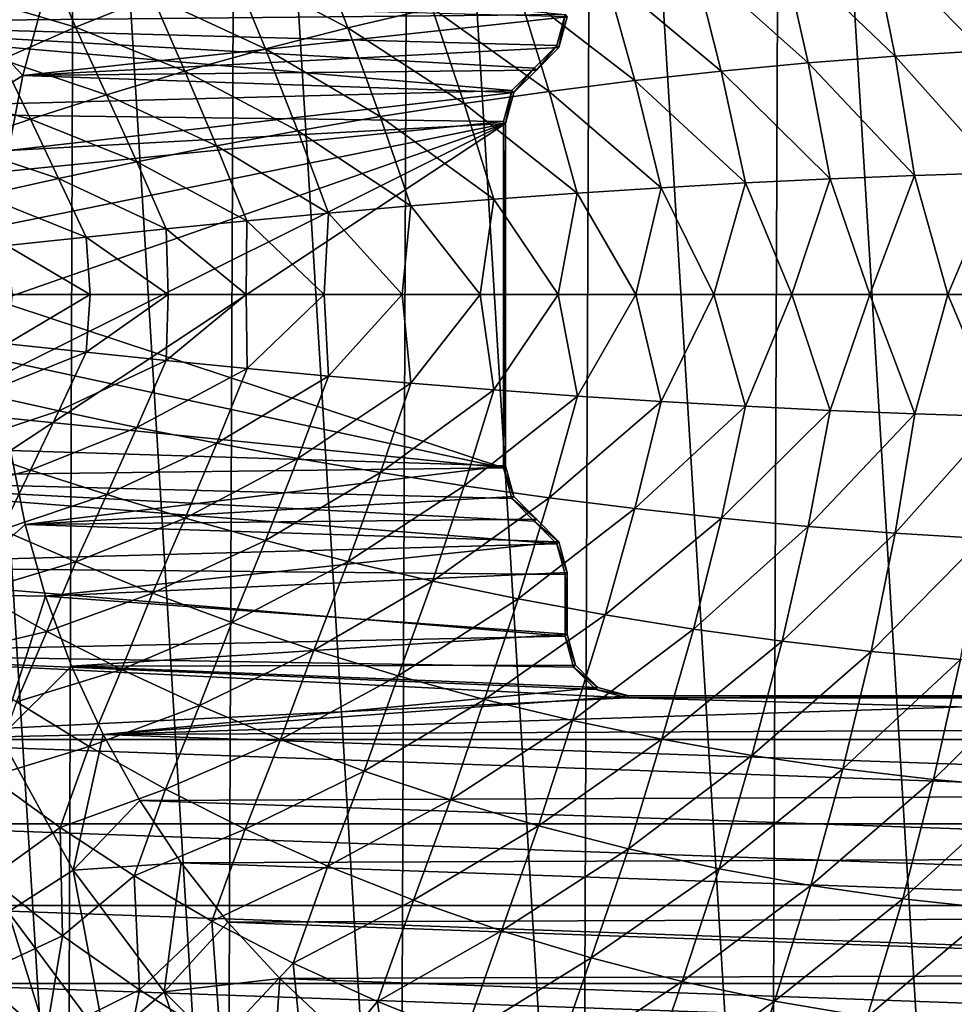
# Model space of a CAD drawing. Header units: metres. Extents: x -31 to 127, y -24 to 31.
# Tile 8 of 67: x -15 to 0, y -12 to 4. Entities that reach past the tile are written whole.
import ezdxf

# ---------------------------------------------------------------- set-up
doc = ezdxf.new("R2010")
doc.units = ezdxf.units.M
doc.layers.add('solid_13_381_041_XXX', color=7, linetype='CONTINUOUS')

msp = doc.modelspace()

# ---------------------------------------------------------------- linework, layer by layer
at = {"layer": 'solid_13_381_041_XXX'}
for points in [[(0.09442, 23.999676, -4), (-0.09442, -23.999676, -4), (-3.018573, 23.807222, -4)], [(-3.018573, 23.807222, -4), (-3.208144, -23.781975, -4), (-6.08244, 23.216314, -4)], [(-3.018573, 23.807222, -4), (-0.09442, -23.999676, -4), (-3.208144, -23.781975, -4)], [(-6.08244, 23.216314, -4), (-6.269812, -23.166426, -4), (-9.047849, 22.226156, -4)], [(-6.08244, 23.216314, -4), (-3.208144, -23.781975, -4), (-6.269812, -23.166426, -4)], [(-9.047849, 22.226156, -4), (-9.227935, -22.151199, -4), (-11.864817, 20.861929, -4)], [(-9.047849, 22.226156, -4), (-6.269812, -23.166426, -4), (-9.227935, -22.151199, -4)], [(-11.864817, 20.861929, -4), (-12.030229, -20.767004, -4), (-14.478712, 19.13872, -4)], [(-11.864817, 20.861929, -4), (-9.227935, -22.151199, -4), (-12.030229, -20.767004, -4)], [(-14.478712, 19.13872, -4), (-14.616405, -19.034418, -4), (-16.854155, 17.086037, -4)], [(-14.478712, 19.13872, -4), (-12.030229, -20.767004, -4), (-14.616405, -19.034418, -4)], [(-16.854155, 17.086037, -4), (-14.616405, -19.034418, -4), (-16.958986, -16.982018, -4)], [(-0.127541, 5.917731, 145.964996), (-1.5748, 5.787664, 145.926041), (0.228467, 3.954755, 146.003098)], [(-6.541116, 4.540963, 128.937637), (-20.186083, 4.410349, 128.937637), (-19.82625, 5.821512, 128.937637)], [(-10.619379, 5.766841, 145.616974), (-11.949659, 5.317338, 145.570099), (-10.066518, 4.328763, 145.656158)], [(-10.619379, 5.766841, 145.616974), (-10.066518, 4.328763, 145.656158), (-8.698568, 4.645382, 145.704514)], [(-1.5748, 5.787664, 145.926041), (-3.021024, 5.623351, 145.885086), (-1.184369, 3.868194, 145.963516)], [(-1.5748, 5.787664, 145.926041), (-1.184369, 3.868194, 145.963516), (0.228467, 3.954755, 146.003098)], [(-3.021024, 5.623351, 145.885086), (-4.461432, 5.425368, 145.84227), (-2.597259, 3.758296, 145.921967)], [(-3.021024, 5.623351, 145.885086), (-2.597259, 3.758296, 145.921967), (-1.184369, 3.868194, 145.963516)], [(-14.953388, 5.461808, 145.441879), (-16.111557, 4.818273, 145.398453), (-14.484177, 4.335713, 145.47525)], [(-14.953388, 5.461808, 145.441879), (-14.484177, 4.335713, 145.47525), (-13.238817, 4.838872, 145.522797)], [(-11.949659, 5.317338, 145.570099), (-13.238817, 4.838872, 145.522797), (-11.40475, 3.986978, 145.606903)], [(-11.949659, 5.317338, 145.570099), (-11.40475, 3.986978, 145.606903), (-10.066518, 4.328763, 145.656158)], [(-4.461432, 5.425368, 145.84227), (-5.891105, 5.195301, 145.79776), (-4.006763, 3.625446, 145.878525)], [(-4.461432, 5.425368, 145.84227), (-4.006763, 3.625446, 145.878525), (-2.597259, 3.758296, 145.921967)], [(-5.891105, 5.195301, 145.79776), (-7.305124, 4.934767, 145.75177), (-5.409332, 3.470737, 145.833359)], [(-5.891105, 5.195301, 145.79776), (-5.409332, 3.470737, 145.833359), (-4.006763, 3.625446, 145.878525)], [(-15.34193, 3.552414, 127.032135), (-16.566118, 4.864365, 125.017479), (-17.089767, 2.45726, 125.017479)], [(-15.34193, 3.552414, 127.032135), (-15.022892, 4.729583, 127.032135), (-16.566118, 4.864365, 125.017479)], [(-16.111557, 4.818273, 145.398453), (-15.683062, 3.812133, 145.427719), (-14.484177, 4.335713, 145.47525)], [(-13.238817, 4.838872, 145.522797), (-14.484177, 4.335713, 145.47525), (-12.710846, 3.623258, 145.556961)], [(-13.238817, 4.838872, 145.522797), (-12.710846, 3.623258, 145.556961), (-11.40475, 3.986978, 145.606903)], [(-7.305124, 4.934767, 145.75177), (-8.698568, 4.645382, 145.704514), (-6.801414, 3.295286, 145.786606)], [(-7.305124, 4.934767, 145.75177), (-6.801414, 3.295286, 145.786606), (-5.409332, 3.470737, 145.833359)], [(-6.507855, 4.507716, 127.032135), (-15.022892, 4.729583, 127.032135), (-15.34193, 3.552414, 127.032135)], [(-8.698568, 4.645382, 145.704514), (-10.066518, 4.328763, 145.656158), (-8.17946, 3.100206, 145.738419)], [(-8.698568, 4.645382, 145.704514), (-8.17946, 3.100206, 145.738419), (-6.801414, 3.295286, 145.786606)], [(-6.675396, 4.041121, 128.937637), (-20.186083, 4.410349, 128.937637), (-6.541116, 4.540963, 128.937637)], [(-6.642136, 4.007859, 127.032135), (-6.507855, 4.507716, 127.032135), (-15.34193, 3.552414, 127.032135)], [(-6.675396, 4.041121, 128.937637), (-6.541116, 4.540963, 128.937637), (-6.642136, 4.007859, 127.032135)], [(-6.541116, 4.540963, 128.937637), (-6.507855, 4.507716, 127.032135), (-6.642136, 4.007859, 127.032135)], [(-7.406834, 3.308885, 128.937637), (-20.445528, 2.969709, 128.937637), (-20.186083, 4.410349, 128.937637)], [(-7.406834, 3.308885, 128.937637), (-20.186083, 4.410349, 128.937637), (-7.041116, 3.675002, 128.937637)], [(-6.675396, 4.041121, 128.937637), (-7.041116, 3.675002, 128.937637), (-20.186083, 4.410349, 128.937637)], [(-14.484177, 4.335713, 145.47525), (-15.683062, 3.812133, 145.427719), (-13.982673, 3.241022, 145.506516)], [(-14.484177, 4.335713, 145.47525), (-13.982673, 3.241022, 145.506516), (-12.710846, 3.623258, 145.556961)], [(-10.066518, 4.328763, 145.656158), (-11.40475, 3.986978, 145.606903), (-9.539918, 2.886613, 145.688934)], [(-10.066518, 4.328763, 145.656158), (-9.539918, 2.886613, 145.688934), (-8.17946, 3.100206, 145.738419)], [(-7.007855, 3.641741, 127.032135), (-6.642136, 4.007859, 127.032135), (-15.34193, 3.552414, 127.032135)], [(-6.675396, 4.041121, 128.937637), (-7.007855, 3.641741, 127.032135), (-7.041116, 3.675002, 128.937637)], [(-6.675396, 4.041121, 128.937637), (-6.642136, 4.007859, 127.032135), (-7.007855, 3.641741, 127.032135)], [(-11.40475, 3.986978, 145.606903), (-12.710846, 3.623258, 145.556961), (-10.879794, 2.655977, 145.638306)], [(-11.40475, 3.986978, 145.606903), (-10.879794, 2.655977, 145.638306), (-9.539918, 2.886613, 145.688934)], [(-1.184369, 3.868194, 145.963516), (-2.597259, 3.758296, 145.921967), (-0.868994, 1.932448, 145.988327)], [(0.228467, 3.954755, 146.003098), (-1.184369, 3.868194, 145.963516), (0.503237, 1.975512, 146.027603)], [(-1.184369, 3.868194, 145.963516), (-0.868994, 1.932448, 145.988327), (0.503237, 1.975512, 146.027603)], [(-15.683062, 3.812133, 145.427719), (-16.832796, 3.2724, 145.380417), (-15.218099, 2.843688, 145.45575)], [(-15.683062, 3.812133, 145.427719), (-15.218099, 2.843688, 145.45575), (-13.982673, 3.241022, 145.506516)], [(-7.406834, 3.308885, 128.937637), (-7.041116, 3.675002, 128.937637), (-7.373579, 3.27558, 127.032135)], [(-7.041116, 3.675002, 128.937637), (-7.007855, 3.641741, 127.032135), (-7.373579, 3.27558, 127.032135)], [(-2.597259, 3.758296, 145.921967), (-4.006763, 3.625446, 145.878525), (-2.241606, 1.877499, 145.947144)], [(-2.597259, 3.758296, 145.921967), (-2.241606, 1.877499, 145.947144), (-0.868994, 1.932448, 145.988327)], [(-15.571007, 2.339945, 127.032135), (-15.34193, 3.552414, 127.032135), (-17.089767, 2.45726, 125.017479)], [(-7.373579, 3.27558, 127.032135), (-15.34193, 3.552414, 127.032135), (-15.571007, 2.339945, 127.032135)], [(-7.373579, 3.27558, 127.032135), (-7.007855, 3.641741, 127.032135), (-15.34193, 3.552414, 127.032135)], [(-12.710846, 3.623258, 145.556961), (-13.982673, 3.241022, 145.506516), (-12.197399, 2.410599, 145.586685)], [(-12.710846, 3.623258, 145.556961), (-12.197399, 2.410599, 145.586685), (-10.879794, 2.655977, 145.638306)], [(-4.006763, 3.625446, 145.878525), (-5.409332, 3.470737, 145.833359), (-3.612755, 1.810859, 145.904114)], [(-4.006763, 3.625446, 145.878525), (-3.612755, 1.810859, 145.904114), (-2.241606, 1.877499, 145.947144)], [(-5.409332, 3.470737, 145.833359), (-6.801414, 3.295286, 145.786606), (-4.980536, 1.733092, 145.859329)], [(-5.409332, 3.470737, 145.833359), (-4.980536, 1.733092, 145.859329), (-3.612755, 1.810859, 145.904114)], [(-7.406834, 3.308885, 128.937637), (-7.541116, 2.809041, 128.937637), (-20.445528, 2.969709, 128.937637)], [(-16.832796, 3.2724, 145.380417), (-16.414991, 2.434673, 145.404892), (-15.218099, 2.843688, 145.45575)], [(-7.507855, 2.775766, 127.032135), (-7.373579, 3.27558, 127.032135), (-15.571007, 2.339945, 127.032135)], [(-13.982673, 3.241022, 145.506516), (-15.218099, 2.843688, 145.45575), (-13.491228, 2.152898, 145.534225)], [(-13.982673, 3.241022, 145.506516), (-13.491228, 2.152898, 145.534225), (-12.197399, 2.410599, 145.586685)], [(-6.801414, 3.295286, 145.786606), (-8.17946, 3.100206, 145.738419), (-6.34304, 1.644772, 145.812866)], [(-7.406834, 3.308885, 128.937637), (-7.507855, 2.775766, 127.032135), (-7.541116, 2.809041, 128.937637)], [(-7.406834, 3.308885, 128.937637), (-7.373579, 3.27558, 127.032135), (-7.507855, 2.775766, 127.032135)], [(-6.801414, 3.295286, 145.786606), (-6.34304, 1.644772, 145.812866), (-4.980536, 1.733092, 145.859329)], [(-8.17946, 3.100206, 145.738419), (-9.539918, 2.886613, 145.688934), (-7.698361, 1.546473, 145.764801)], [(-8.17946, 3.100206, 145.738419), (-7.698361, 1.546473, 145.764801), (-6.34304, 1.644772, 145.812866)], [(-7.541116, 2.809041, 128.937637), (-20.604586, 1.499593, 128.937637), (-20.445528, 2.969709, 128.937637)], [(-9.539918, 2.886613, 145.688934), (-10.879794, 2.655977, 145.638306), (-9.044592, 1.438771, 145.715225)], [(-9.539918, 2.886613, 145.688934), (-9.044592, 1.438771, 145.715225), (-7.698361, 1.546473, 145.764801)], [(-7.541116, 2.809041, 128.937637), (-7.541116, -2.809041, 128.937637), (-20.604586, 1.499593, 128.937637)], [(-15.218099, 2.843688, 145.45575), (-16.414991, 2.434673, 145.404892), (-14.759778, 1.885295, 145.481049)], [(-7.507855, 2.775766, 127.032135), (-15.707674, 1.114848, 127.032135), (-15.749483, -0.100203, 127.032135)], [(-7.507855, 2.775766, 127.032135), (-15.749483, -0.100203, 127.032135), (-15.694096, -1.311343, 127.032135)], [(-7.507855, 2.775766, 127.032135), (-15.571007, 2.339945, 127.032135), (-15.707674, 1.114848, 127.032135)], [(-7.507855, 2.775766, 127.032135), (-15.694096, -1.311343, 127.032135), (-15.54338, -2.526606, 127.032135)], [(-7.507855, -2.775765, 127.032135), (-7.507855, 2.775766, 127.032135), (-15.54338, -2.526606, 127.032135)], [(-15.218099, 2.843688, 145.45575), (-14.759778, 1.885295, 145.481049), (-13.491228, 2.152898, 145.534225)], [(-7.541116, 2.809041, 128.937637), (-7.507855, 2.775766, 127.032135), (-7.507855, -2.775765, 127.032135)], [(-7.541116, 2.809041, 128.937637), (-7.507855, -2.775765, 127.032135), (-7.541116, -2.809041, 128.937637)], [(-10.879794, 2.655977, 145.638306), (-12.197399, 2.410599, 145.586685), (-10.380155, 1.322447, 145.664215)], [(-10.879794, 2.655977, 145.638306), (-10.380155, 1.322447, 145.664215), (-9.044592, 1.438771, 145.715225)], [(-16.414991, 2.434673, 145.404892), (-16.001545, 1.610209, 145.427322), (-14.759778, 1.885295, 145.481049)], [(-12.197399, 2.410599, 145.586685), (-13.491228, 2.152898, 145.534225), (-11.704167, 1.198722, 145.611862)], [(-12.197399, 2.410599, 145.586685), (-11.704167, 1.198722, 145.611862), (-10.380155, 1.322447, 145.664215)], [(-13.491228, 2.152898, 145.534225), (-14.759778, 1.885295, 145.481049), (-13.01584, 1.068872, 145.558243)], [(-13.491228, 2.152898, 145.534225), (-13.01584, 1.068872, 145.558243), (-11.704167, 1.198722, 145.611862)], [(-0.868994, 1.932448, 145.988327), (-2.241606, 1.877499, 145.947144), (-1.594553, -0.000003, 145.971634)], [(-0.868994, 1.932448, 145.988327), (-1.594553, -0.000003, 145.971634), (-0.329008, -0.000003, 146.009247)], [(0.503237, 1.975512, 146.027603), (-0.868994, 1.932448, 145.988327), (-0.329008, -0.000003, 146.009247)], [(0.503237, 1.975512, 146.027603), (-0.329008, -0.000003, 146.009247), (0.936579, -0.000003, 146.045258)], [(-14.759778, 1.885295, 145.481049), (-16.001545, 1.610209, 145.427322), (-14.314379, 0.934175, 145.503433)], [(-14.759778, 1.885295, 145.481049), (-14.314379, 0.934175, 145.503433), (-13.01584, 1.068872, 145.558243)], [(-3.612755, 1.810859, 145.904114), (-4.980536, 1.733092, 145.859329), (-4.125508, -0.000003, 145.891586)], [(-3.612755, 1.810859, 145.904114), (-4.125508, -0.000003, 145.891586), (-2.860053, -0.000003, 145.932404)], [(-2.241606, 1.877499, 145.947144), (-3.612755, 1.810859, 145.904114), (-2.860053, -0.000003, 145.932404)], [(-2.241606, 1.877499, 145.947144), (-2.860053, -0.000003, 145.932404), (-1.594553, -0.000003, 145.971634)], [(-16.001545, 1.610209, 145.427322), (-15.598993, 0.795908, 145.44751), (-14.314379, 0.934175, 145.503433)], [(-6.34304, 1.644772, 145.812866), (-7.698361, 1.546473, 145.764801), (-6.656282, -0.000002, 145.80513)], [(-6.34304, 1.644772, 145.812866), (-6.656282, -0.000002, 145.80513), (-5.390919, -0.000002, 145.849167)], [(-4.980536, 1.733092, 145.859329), (-6.34304, 1.644772, 145.812866), (-5.390919, -0.000002, 145.849167)], [(-4.980536, 1.733092, 145.859329), (-5.390919, -0.000002, 145.849167), (-4.125508, -0.000003, 145.891586)], [(-7.541116, -2.809041, 128.937637), (-20.663256, 0, 128.937637), (-20.604586, 1.499593, 128.937637)], [(-9.044592, 1.438771, 145.715225), (-10.380155, 1.322447, 145.664215), (-9.186842, -0.000002, 145.712265)], [(-9.044592, 1.438771, 145.715225), (-9.186842, -0.000002, 145.712265), (-7.921591, -0.000002, 145.759506)], [(-7.698361, 1.546473, 145.764801), (-9.044592, 1.438771, 145.715225), (-7.921591, -0.000002, 145.759506)], [(-7.698361, 1.546473, 145.764801), (-7.921591, -0.000002, 145.759506), (-6.656282, -0.000002, 145.80513)], [(-10.380155, 1.322447, 145.664215), (-11.704167, 1.198722, 145.611862), (-10.452029, -0.000002, 145.663437)], [(-10.380155, 1.322447, 145.664215), (-10.452029, -0.000002, 145.663437), (-9.186842, -0.000002, 145.712265)], [(-11.704167, 1.198722, 145.611862), (-13.01584, 1.068872, 145.558243), (-11.717148, -0.000002, 145.613007)], [(-11.704167, 1.198722, 145.611862), (-11.717148, -0.000002, 145.613007), (-10.452029, -0.000002, 145.663437)], [(-13.01584, 1.068872, 145.558243), (-14.314379, 0.934175, 145.503433), (-12.982193, -0.000002, 145.560959)], [(-13.01584, 1.068872, 145.558243), (-12.982193, -0.000002, 145.560959), (-11.717148, -0.000002, 145.613007)], [(-14.314379, 0.934175, 145.503433), (-15.598993, 0.795908, 145.44751), (-14.247166, -0.000001, 145.507324)], [(-14.314379, 0.934175, 145.503433), (-14.247166, -0.000001, 145.507324), (-12.982193, -0.000002, 145.560959)], [(-15.598993, 0.795908, 145.44751), (-15.512067, -0.000001, 145.452087), (-14.247166, -0.000001, 145.507324)], [(-7.541116, -2.809041, 128.937637), (-20.604586, -1.499593, 128.937637), (-20.663256, 0, 128.937637)], [(-14.247166, -0.000001, 145.507324), (-15.597548, -0.796068, 145.447571), (-14.313008, -0.934322, 145.503479)], [(-14.247166, -0.000001, 145.507324), (-15.512067, -0.000001, 145.452087), (-15.597548, -0.796068, 145.447571)], [(-12.982193, -0.000002, 145.560959), (-14.247166, -0.000001, 145.507324), (-14.313008, -0.934322, 145.503479)], [(-12.982193, -0.000002, 145.560959), (-14.313008, -0.934322, 145.503479), (-13.014547, -1.069005, 145.558289)], [(-11.717148, -0.000002, 145.613007), (-13.014547, -1.069005, 145.558289), (-11.702956, -1.198841, 145.611908)], [(-11.717148, -0.000002, 145.613007), (-12.982193, -0.000002, 145.560959), (-13.014547, -1.069005, 145.558289)], [(-10.452029, -0.000002, 145.663437), (-11.717148, -0.000002, 145.613007), (-11.702956, -1.198841, 145.611908)], [(-10.452029, -0.000002, 145.663437), (-11.702956, -1.198841, 145.611908), (-10.379026, -1.322552, 145.664261)], [(-9.186842, -0.000002, 145.712265), (-10.452029, -0.000002, 145.663437), (-10.379026, -1.322552, 145.664261)], [(-9.186842, -0.000002, 145.712265), (-10.379026, -1.322552, 145.664261), (-9.043549, -1.438862, 145.715271)], [(-7.921591, -0.000002, 145.759506), (-9.186842, -0.000002, 145.712265), (-9.043549, -1.438862, 145.715271)], [(-7.921591, -0.000002, 145.759506), (-9.043549, -1.438862, 145.715271), (-7.697405, -1.54655, 145.764832)], [(-6.656282, -0.000002, 145.80513), (-7.921591, -0.000002, 145.759506), (-7.697405, -1.54655, 145.764832)], [(-6.656282, -0.000002, 145.80513), (-7.697405, -1.54655, 145.764832), (-6.342175, -1.644835, 145.812897)], [(-5.390919, -0.000002, 145.849167), (-6.656282, -0.000002, 145.80513), (-6.342175, -1.644835, 145.812897)], [(-5.390919, -0.000002, 145.849167), (-6.342175, -1.644835, 145.812897), (-4.979763, -1.733143, 145.859344)], [(-4.125508, -0.000003, 145.891586), (-5.390919, -0.000002, 145.849167), (-4.979763, -1.733143, 145.859344)], [(-4.125508, -0.000003, 145.891586), (-4.979763, -1.733143, 145.859344), (-3.612077, -1.810899, 145.904129)], [(-2.860053, -0.000003, 145.932404), (-4.125508, -0.000003, 145.891586), (-3.612077, -1.810899, 145.904129)], [(-2.860053, -0.000003, 145.932404), (-3.612077, -1.810899, 145.904129), (-2.241024, -1.87753, 145.947159)], [(-1.594553, -0.000003, 145.971634), (-2.860053, -0.000003, 145.932404), (-2.241024, -1.87753, 145.947159)], [(-1.594553, -0.000003, 145.971634), (-2.241024, -1.87753, 145.947159), (-0.868509, -1.932469, 145.988342)], [(-0.329008, -0.000003, 146.009247), (-1.594553, -0.000003, 145.971634), (-0.868509, -1.932469, 145.988342)], [(-0.329008, -0.000003, 146.009247), (-0.868509, -1.932469, 145.988342), (0.503625, -1.975527, 146.027618)], [(0.936579, -0.000003, 146.045258), (-0.329008, -0.000003, 146.009247), (0.503625, -1.975527, 146.027618)], [(-14.313008, -0.934322, 145.503479), (-15.597548, -0.796068, 145.447571), (-15.99874, -1.610845, 145.427444)], [(-14.313008, -0.934322, 145.503479), (-15.99874, -1.610845, 145.427444), (-14.757089, -1.885879, 145.481155)], [(-13.014547, -1.069005, 145.558289), (-14.313008, -0.934322, 145.503479), (-14.757089, -1.885879, 145.481155)], [(-13.014547, -1.069005, 145.558289), (-14.757089, -1.885879, 145.481155), (-13.488667, -2.153426, 145.534332)], [(-11.702956, -1.198841, 145.611908), (-13.014547, -1.069005, 145.558289), (-13.488667, -2.153426, 145.534332)], [(-11.702956, -1.198841, 145.611908), (-13.488667, -2.153426, 145.534332), (-12.194975, -2.411068, 145.586792)], [(-10.379026, -1.322552, 145.664261), (-11.702956, -1.198841, 145.611908), (-12.194975, -2.411068, 145.586792)], [(-10.379026, -1.322552, 145.664261), (-12.194975, -2.411068, 145.586792), (-10.877518, -2.656388, 145.638397)], [(-9.043549, -1.438862, 145.715271), (-10.379026, -1.322552, 145.664261), (-10.877518, -2.656388, 145.638397)], [(-7.541116, -2.809041, 128.937637), (-20.445528, -2.969709, 128.937637), (-20.604586, -1.499593, 128.937637)], [(-9.043549, -1.438862, 145.715271), (-10.877518, -2.656388, 145.638397), (-9.537797, -2.886965, 145.689011)], [(-7.697405, -1.54655, 145.764832), (-9.043549, -1.438862, 145.715271), (-9.537797, -2.886965, 145.689011)], [(-7.697405, -1.54655, 145.764832), (-9.537797, -2.886965, 145.689011), (-8.177505, -3.1005, 145.73848)], [(-6.342175, -1.644835, 145.812897), (-7.697405, -1.54655, 145.764832), (-8.177505, -3.1005, 145.73848)], [(-14.757089, -1.885879, 145.481155), (-15.99874, -1.610845, 145.427444), (-16.410936, -2.436099, 145.40506)], [(-6.342175, -1.644835, 145.812897), (-8.177505, -3.1005, 145.73848), (-6.799634, -3.295527, 145.786667)], [(-4.979763, -1.733143, 145.859344), (-6.342175, -1.644835, 145.812897), (-6.799634, -3.295527, 145.786667)], [(-4.979763, -1.733143, 145.859344), (-6.799634, -3.295527, 145.786667), (-5.407735, -3.470929, 145.83342)], [(-3.612077, -1.810899, 145.904129), (-4.979763, -1.733143, 145.859344), (-5.407735, -3.470929, 145.83342)], [(-14.757089, -1.885879, 145.481155), (-16.410936, -2.436099, 145.40506), (-15.21417, -2.844993, 145.455917)], [(-13.488667, -2.153426, 145.534332), (-14.757089, -1.885879, 145.481155), (-15.21417, -2.844993, 145.455917)], [(-3.612077, -1.810899, 145.904129), (-5.407735, -3.470929, 145.83342), (-4.005357, -3.625593, 145.878571)], [(-2.241024, -1.87753, 145.947159), (-3.612077, -1.810899, 145.904129), (-4.005357, -3.625593, 145.878571)], [(-2.241024, -1.87753, 145.947159), (-4.005357, -3.625593, 145.878571), (-2.59605, -3.758404, 145.921997)], [(-0.868509, -1.932469, 145.988342), (-2.241024, -1.87753, 145.947159), (-2.59605, -3.758404, 145.921997)], [(-0.868509, -1.932469, 145.988342), (-2.59605, -3.758404, 145.921997), (-1.183361, -3.868267, 145.963547)], [(0.503625, -1.975527, 146.027618), (-0.868509, -1.932469, 145.988342), (-1.183361, -3.868267, 145.963547)], [(0.503625, -1.975527, 146.027618), (-1.183361, -3.868267, 145.963547), (0.229273, -3.954801, 146.003113)], [(-13.488667, -2.153426, 145.534332), (-15.21417, -2.844993, 145.455917), (-13.978893, -3.2422, 145.506668)], [(-12.194975, -2.411068, 145.586792), (-13.488667, -2.153426, 145.534332), (-13.978893, -3.2422, 145.506668)], [(-15.21417, -2.844993, 145.455917), (-16.410936, -2.436099, 145.40506), (-16.830391, -3.273569, 145.380508)], [(-15.301195, -3.72616, 127.032135), (-15.54338, -2.526606, 127.032135), (-16.566193, -4.864109, 125.017479)], [(-7.507855, -2.775765, 127.032135), (-15.54338, -2.526606, 127.032135), (-15.301195, -3.72616, 127.032135)], [(-12.194975, -2.411068, 145.586792), (-13.978893, -3.2422, 145.506668), (-12.707237, -3.624305, 145.557098)], [(-10.877518, -2.656388, 145.638397), (-12.194975, -2.411068, 145.586792), (-12.707237, -3.624305, 145.557098)], [(-10.877518, -2.656388, 145.638397), (-12.707237, -3.624305, 145.557098), (-11.401333, -3.987892, 145.607025)], [(-9.537797, -2.886965, 145.689011), (-10.877518, -2.656388, 145.638397), (-11.401333, -3.987892, 145.607025)], [(-7.406836, -3.308883, 128.937637), (-20.445528, -2.969709, 128.937637), (-7.541116, -2.809041, 128.937637)], [(-15.21417, -2.844993, 145.455917), (-16.830391, -3.273569, 145.380508), (-15.680706, -3.813201, 145.427811)], [(-13.978893, -3.2422, 145.506668), (-15.21417, -2.844993, 145.455917), (-15.680706, -3.813201, 145.427811)], [(-7.373576, -3.27562, 127.032135), (-7.507855, -2.775765, 127.032135), (-15.301195, -3.72616, 127.032135)], [(-7.541116, -2.809041, 128.937637), (-7.507855, -2.775765, 127.032135), (-7.373576, -3.27562, 127.032135)], [(-7.406836, -3.308883, 128.937637), (-7.541116, -2.809041, 128.937637), (-7.373576, -3.27562, 127.032135)], [(-6.675397, -4.041119, 128.937637), (-20.186083, -4.410349, 128.937637), (-20.445528, -2.969709, 128.937637)], [(-6.675397, -4.041119, 128.937637), (-20.445528, -2.969709, 128.937637), (-7.041115, -3.675003, 128.937637)], [(-7.406836, -3.308883, 128.937637), (-7.041115, -3.675003, 128.937637), (-20.445528, -2.969709, 128.937637)], [(-9.537797, -2.886965, 145.689011), (-11.401333, -3.987892, 145.607025), (-10.063312, -4.329545, 145.656265)], [(-8.177505, -3.1005, 145.73848), (-9.537797, -2.886965, 145.689011), (-10.063312, -4.329545, 145.656265)], [(-8.177505, -3.1005, 145.73848), (-10.063312, -4.329545, 145.656265), (-8.695594, -4.646037, 145.704605)], [(-6.799634, -3.295527, 145.786667), (-8.177505, -3.1005, 145.73848), (-8.695594, -4.646037, 145.704605)], [(-13.978893, -3.2422, 145.506668), (-15.680706, -3.813201, 145.427811), (-14.481889, -4.336676, 145.475342)], [(-7.007861, -3.641734, 127.032135), (-7.373576, -3.27562, 127.032135), (-15.301195, -3.72616, 127.032135)], [(-12.707237, -3.624305, 145.557098), (-13.978893, -3.2422, 145.506668), (-14.481889, -4.336676, 145.475342)], [(-6.799634, -3.295527, 145.786667), (-8.695594, -4.646037, 145.704605), (-7.302403, -4.935302, 145.751862)], [(-7.406836, -3.308883, 128.937637), (-7.373576, -3.27562, 127.032135), (-7.007861, -3.641734, 127.032135)], [(-7.406836, -3.308883, 128.937637), (-7.007861, -3.641734, 127.032135), (-7.041115, -3.675003, 128.937637)], [(-5.407735, -3.470929, 145.83342), (-6.799634, -3.295527, 145.786667), (-7.302403, -4.935302, 145.751862)], [(-5.407735, -3.470929, 145.83342), (-7.302403, -4.935302, 145.751862), (-5.888655, -5.195725, 145.797836)], [(-4.005357, -3.625593, 145.878571), (-5.407735, -3.470929, 145.83342), (-5.888655, -5.195725, 145.797836)], [(-6.642138, -4.007856, 127.032135), (-7.007861, -3.641734, 127.032135), (-15.301195, -3.72616, 127.032135)], [(-12.707237, -3.624305, 145.557098), (-14.481889, -4.336676, 145.475342), (-13.236614, -4.839726, 145.522873)], [(-11.401333, -3.987892, 145.607025), (-12.707237, -3.624305, 145.557098), (-13.236614, -4.839726, 145.522873)], [(-7.041115, -3.675003, 128.937637), (-7.007861, -3.641734, 127.032135), (-6.642138, -4.007856, 127.032135)], [(-4.005357, -3.625593, 145.878571), (-5.888655, -5.195725, 145.797836), (-4.459268, -5.425693, 145.842331)], [(-2.59605, -3.758404, 145.921997), (-4.005357, -3.625593, 145.878571), (-4.459268, -5.425693, 145.842331)], [(-14.971402, -4.890178, 127.032135), (-15.301195, -3.72616, 127.032135), (-16.566193, -4.864109, 125.017479)], [(-14.481889, -4.336676, 145.475342), (-15.680706, -3.813201, 145.427811), (-16.109539, -4.819442, 145.398529)], [(-6.642138, -4.007856, 127.032135), (-15.301195, -3.72616, 127.032135), (-14.971402, -4.890178, 127.032135)], [(-6.675397, -4.041119, 128.937637), (-7.041115, -3.675003, 128.937637), (-6.642138, -4.007856, 127.032135)], [(-2.59605, -3.758404, 145.921997), (-4.459268, -5.425693, 145.842331), (-3.019159, -5.623587, 145.885147)], [(-1.183361, -3.868267, 145.963547), (-2.59605, -3.758404, 145.921997), (-3.019159, -5.623587, 145.885147)], [(-11.401333, -3.987892, 145.607025), (-13.236614, -4.839726, 145.522873), (-11.947557, -5.318084, 145.570175)], [(-10.063312, -4.329545, 145.656265), (-11.401333, -3.987892, 145.607025), (-11.947557, -5.318084, 145.570175)], [(-1.183361, -3.868267, 145.963547), (-3.019159, -5.623587, 145.885147), (-1.573242, -5.787825, 145.926086)], [(0.229273, -3.954801, 146.003113), (-1.183361, -3.868267, 145.963547), (-1.573242, -5.787825, 145.926086)], [(0.229273, -3.954801, 146.003113), (-1.573242, -5.787825, 145.926086), (-0.126296, -5.91783, 145.965027)], [(-6.675397, -4.041119, 128.937637), (-6.541116, -4.540963, 128.937637), (-20.186083, -4.410349, 128.937637)], [(-6.507855, -4.507699, 127.032135), (-6.642138, -4.007856, 127.032135), (-14.971402, -4.890178, 127.032135)], [(-6.675397, -4.041119, 128.937637), (-6.642138, -4.007856, 127.032135), (-6.507855, -4.507699, 127.032135)], [(-6.675397, -4.041119, 128.937637), (-6.507855, -4.507699, 127.032135), (-6.541116, -4.540963, 128.937637)], [(-6.541116, -5.541268, 128.937637), (-19.82625, -5.821512, 128.937637), (-20.186083, -4.410349, 128.937637)], [(-6.541116, -4.540963, 128.937637), (-6.541116, -5.541268, 128.937637), (-20.186083, -4.410349, 128.937637)], [(-14.481889, -4.336676, 145.475342), (-16.109539, -4.819442, 145.398529), (-14.951411, -5.46286, 145.44194)], [(-13.236614, -4.839726, 145.522873), (-14.481889, -4.336676, 145.475342), (-14.951411, -5.46286, 145.44194)], [(-10.063312, -4.329545, 145.656265), (-11.947557, -5.318084, 145.570175), (-10.617393, -5.767479, 145.617035)], [(-8.695594, -4.646037, 145.704605), (-10.063312, -4.329545, 145.656265), (-10.617393, -5.767479, 145.617035)], [(-6.507855, -5.508007, 127.032135), (-6.507855, -4.507699, 127.032135), (-14.971402, -4.890178, 127.032135)], [(-6.541116, -5.541268, 128.937637), (-6.507855, -4.507699, 127.032135), (-6.507855, -5.508007, 127.032135)], [(-6.541116, -4.540963, 128.937637), (-6.507855, -4.507699, 127.032135), (-6.541116, -5.541268, 128.937637)], [(-8.695594, -4.646037, 145.704605), (-10.617393, -5.767479, 145.617035), (-9.249193, -6.183904, 145.663208)], [(-7.302403, -4.935302, 145.751862), (-8.695594, -4.646037, 145.704605), (-9.249193, -6.183904, 145.663208)], [(-14.971402, -4.890178, 127.032135), (-16.566193, -4.864109, 125.017479), (-15.705342, -7.172203, 125.017479)], [(-14.951411, -5.46286, 145.44194), (-16.109539, -4.819442, 145.398529), (-16.55703, -5.844611, 145.365524)], [(-14.551089, -6.024041, 127.032135), (-14.971402, -4.890178, 127.032135), (-15.705342, -7.172203, 125.017479)], [(-6.507855, -5.508007, 127.032135), (-14.971402, -4.890178, 127.032135), (-14.551089, -6.024041, 127.032135)], [(-13.236614, -4.839726, 145.522873), (-14.951411, -5.46286, 145.44194), (-13.738208, -6.080376, 145.48558)], [(-11.947557, -5.318084, 145.570175), (-13.236614, -4.839726, 145.522873), (-13.738208, -6.080376, 145.48558)], [(-7.302403, -4.935302, 145.751862), (-9.249193, -6.183904, 145.663208), (-7.848215, -6.564785, 145.708481)], [(-5.888655, -5.195725, 145.797836), (-7.302403, -4.935302, 145.751862), (-7.848215, -6.564785, 145.708481)], [(-5.888655, -5.195725, 145.797836), (-7.848215, -6.564785, 145.708481), (-6.42047, -6.908045, 145.752625)], [(-4.459268, -5.425693, 145.842331), (-5.888655, -5.195725, 145.797836), (-6.42047, -6.908045, 145.752625)], [(-11.947557, -5.318084, 145.570175), (-13.738208, -6.080376, 145.48558), (-12.473039, -6.667053, 145.52919)], [(-10.617393, -5.767479, 145.617035), (-11.947557, -5.318084, 145.570175), (-12.473039, -6.667053, 145.52919)], [(-4.459268, -5.425693, 145.842331), (-6.42047, -6.908045, 145.752625), (-4.971972, -7.211608, 145.795395)], [(-3.019159, -5.623587, 145.885147), (-4.459268, -5.425693, 145.842331), (-4.971972, -7.211608, 145.795395)], [(-6.407165, -6.041227, 128.937637), (-19.82625, -5.821512, 128.937637), (-6.541116, -5.541268, 128.937637)], [(-14.951411, -5.46286, 145.44194), (-16.55703, -5.844611, 145.365524), (-15.44192, -6.603436, 145.404083)], [(-13.738208, -6.080376, 145.48558), (-14.951411, -5.46286, 145.44194), (-15.44192, -6.603436, 145.404083)], [(-6.373907, -6.007961, 127.032135), (-6.507855, -5.508007, 127.032135), (-14.551089, -6.024041, 127.032135)], [(-6.541116, -5.541268, 128.937637), (-6.507855, -5.508007, 127.032135), (-6.373907, -6.007961, 127.032135)], [(-6.407165, -6.041227, 128.937637), (-6.541116, -5.541268, 128.937637), (-6.373907, -6.007961, 127.032135)], [(-3.019159, -5.623587, 145.885147), (-4.971972, -7.211608, 145.795395), (-3.508735, -7.473398, 145.836578)], [(-1.573242, -5.787825, 145.926086), (-3.019159, -5.623587, 145.885147), (-3.508735, -7.473398, 145.836578)], [(-19.82625, -5.821512, 128.937637), (-5.541268, -6.541116, 128.937637), (-19.361389, -7.213357, 128.937637)], [(-6.041226, -6.407165, 128.937637), (-5.541268, -6.541116, 128.937637), (-19.82625, -5.821512, 128.937637)], [(-6.041226, -6.407165, 128.937637), (-19.82625, -5.821512, 128.937637), (-6.407165, -6.041227, 128.937637)], [(-10.617393, -5.767479, 145.617035), (-12.473039, -6.667053, 145.52919), (-11.159017, -7.217953, 145.572525)], [(-9.249193, -6.183904, 145.663208), (-10.617393, -5.767479, 145.617035), (-11.159017, -7.217953, 145.572525)], [(-1.573242, -5.787825, 145.926086), (-3.508735, -7.473398, 145.836578), (-2.036767, -7.691379, 145.875946)], [(-0.126296, -5.91783, 145.965027), (-1.573242, -5.787825, 145.926086), (-2.036767, -7.691379, 145.875946)], [(-14.039511, -7.134768, 127.032135), (-14.551089, -6.024041, 127.032135), (-15.705342, -7.172203, 125.017479)], [(-6.007961, -6.373907, 127.032135), (-6.373907, -6.007961, 127.032135), (-14.551089, -6.024041, 127.032135)], [(-6.007961, -6.373907, 127.032135), (-14.551089, -6.024041, 127.032135), (-14.039511, -7.134768, 127.032135)], [(-6.407165, -6.041227, 128.937637), (-6.373907, -6.007961, 127.032135), (-6.007961, -6.373907, 127.032135)], [(-6.041226, -6.407165, 128.937637), (-6.407165, -6.041227, 128.937637), (-6.007961, -6.373907, 127.032135)], [(-0.126296, -5.91783, 145.965027), (-2.036767, -7.691379, 145.875946), (-0.561938, -7.86478, 145.913361)], [(1.317063, -6.014251, 146.001892), (-0.126296, -5.91783, 145.965027), (-0.561938, -7.86478, 145.913361)], [(1.317063, -6.014251, 146.001892), (-0.561938, -7.86478, 145.913361), (0.910038, -7.994287, 145.948715)], [(-13.738208, -6.080376, 145.48558), (-15.44192, -6.603436, 145.404083), (-14.264206, -7.330823, 145.442978)], [(-12.473039, -6.667053, 145.52919), (-13.738208, -6.080376, 145.48558), (-14.264206, -7.330823, 145.442978)], [(-9.249193, -6.183904, 145.663208), (-11.159017, -7.217953, 145.572525), (-9.799799, -7.728506, 145.615372)], [(-7.848215, -6.564785, 145.708481), (-9.249193, -6.183904, 145.663208), (-9.799799, -7.728506, 145.615372)], [(-5.508007, -6.507855, 127.032135), (-6.007961, -6.373907, 127.032135), (-14.039511, -7.134768, 127.032135)], [(-6.041226, -6.407165, 128.937637), (-6.007961, -6.373907, 127.032135), (-5.508007, -6.507855, 127.032135)], [(-19.361389, -7.213357, 128.937637), (-5.541268, -6.541116, 128.937637), (19.361389, -7.213357, 128.937637)], [(5.508007, -6.507855, 127.032135), (-14.039511, -7.134768, 127.032135), (14.103749, -7.003886, 127.032135)], [(-5.508007, -6.507855, 127.032135), (-14.039511, -7.134768, 127.032135), (5.508007, -6.507855, 127.032135)], [(-6.041226, -6.407165, 128.937637), (-5.508007, -6.507855, 127.032135), (-5.541268, -6.541116, 128.937637)], [(-5.541268, -6.541116, 128.937637), (-5.508007, -6.507855, 127.032135), (5.508007, -6.507855, 127.032135)], [(5.541268, -6.541116, 128.937637), (-5.541268, -6.541116, 128.937637), (5.508007, -6.507855, 127.032135)], [(19.361389, -7.213357, 128.937637), (-5.541268, -6.541116, 128.937637), (5.541268, -6.541116, 128.937637)], [(-14.264206, -7.330823, 145.442978), (-15.44192, -6.603436, 145.404083), (-15.874167, -7.81949, 145.363907)], [(-12.473039, -6.667053, 145.52919), (-14.264206, -7.330823, 145.442978), (-13.027351, -8.02131, 145.48201)], [(-11.159017, -7.217953, 145.572525), (-12.473039, -6.667053, 145.52919), (-13.027351, -8.02131, 145.48201)], [(-7.848215, -6.564785, 145.708481), (-9.799799, -7.728506, 145.615372), (-8.401486, -8.195778, 145.657471)], [(-6.42047, -6.908045, 145.752625), (-7.848215, -6.564785, 145.708481), (-8.401486, -8.195778, 145.657471)], [(14.103749, -7.003886, 127.032135), (-14.039511, -7.134768, 127.032135), (13.512206, -8.089722, 127.032135)], [(-6.42047, -6.908045, 145.752625), (-8.401486, -8.195778, 145.657471), (-6.970866, -8.61729, 145.698578)], [(-4.971972, -7.211608, 145.795395), (-6.42047, -6.908045, 145.752625), (-6.970866, -8.61729, 145.698578)], [(-14.039511, -7.134768, 127.032135), (-15.705342, -7.172203, 125.017479), (-14.524779, -9.334293, 125.017479)], [(-14.524779, -9.334293, 125.017479), (-15.705342, -7.172203, 125.017479), (-15.580223, -10.01252, 122.818916)], [(-13.443779, -8.204986, 127.032135), (-14.039511, -7.134768, 127.032135), (-14.524779, -9.334293, 125.017479)], [(13.512206, -8.089722, 127.032135), (-14.039511, -7.134768, 127.032135), (-13.443779, -8.204986, 127.032135)], [(-19.361389, -7.213357, 128.937637), (19.361389, -7.213357, 128.937637), (18.793049, -8.582498, 128.937637)], [(-19.361389, -7.213357, 128.937637), (18.793049, -8.582498, 128.937637), (-18.793049, -8.582498, 128.937637)], [(-14.264206, -7.330823, 145.442978), (-15.874167, -7.81949, 145.363907), (-14.736725, -8.645082, 145.39711)], [(-13.027351, -8.02131, 145.48201), (-14.264206, -7.330823, 145.442978), (-14.736725, -8.645082, 145.39711)], [(-11.159017, -7.217953, 145.572525), (-13.027351, -8.02131, 145.48201), (-11.734818, -8.669436, 145.520905)], [(-9.799799, -7.728506, 145.615372), (-11.159017, -7.217953, 145.572525), (-11.734818, -8.669436, 145.520905)], [(-4.971972, -7.211608, 145.795395), (-6.970866, -8.61729, 145.698578), (-5.514719, -8.990566, 145.738464)], [(-3.508735, -7.473398, 145.836578), (-4.971972, -7.211608, 145.795395), (-5.514719, -8.990566, 145.738464)], [(-3.508735, -7.473398, 145.836578), (-5.514719, -8.990566, 145.738464), (-4.03983, -9.313128, 145.776886)], [(-2.036767, -7.691379, 145.875946), (-3.508735, -7.473398, 145.836578), (-4.03983, -9.313128, 145.776886)], [(-14.736725, -8.645082, 145.39711), (-15.874167, -7.81949, 145.363907), (-15.873886, -9.463404, 145.329346)], [(-9.799799, -7.728506, 145.615372), (-11.734818, -8.669436, 145.520905), (-10.390774, -9.270226, 145.559433)], [(-8.401486, -8.195778, 145.657471), (-9.799799, -7.728506, 145.615372), (-10.390774, -9.270226, 145.559433)], [(-2.036767, -7.691379, 145.875946), (-4.03983, -9.313128, 145.776886), (-2.552978, -9.582558, 145.813599)], [(-0.561938, -7.86478, 145.913361), (-2.036767, -7.691379, 145.875946), (-2.552978, -9.582558, 145.813599)], [(-0.561938, -7.86478, 145.913361), (-2.552978, -9.582558, 145.813599), (-1.060824, -9.797928, 145.84845)], [(0.910038, -7.994287, 145.948715), (-0.561938, -7.86478, 145.913361), (-1.060824, -9.797928, 145.84845)], [(-13.027351, -8.02131, 145.48201), (-14.736725, -8.645082, 145.39711), (-13.534846, -9.427882, 145.430496)], [(-11.734818, -8.669436, 145.520905), (-13.027351, -8.02131, 145.48201), (-13.534846, -9.427882, 145.430496)], [(13.512206, -8.089722, 127.032135), (-13.443779, -8.204986, 127.032135), (12.843866, -9.11548, 127.032135)], [(0.910038, -7.994287, 145.948715), (-1.060824, -9.797928, 145.84845), (0.430099, -9.959878, 145.881348)], [(-12.771007, -9.217318, 127.032135), (-13.443779, -8.204986, 127.032135), (-14.524779, -9.334293, 125.017479)], [(12.843866, -9.11548, 127.032135), (-13.443779, -8.204986, 127.032135), (-12.771007, -9.217318, 127.032135)], [(-8.401486, -8.195778, 145.657471), (-10.390774, -9.270226, 145.559433), (-9.00194, -9.820455, 145.597366)], [(-6.970866, -8.61729, 145.698578), (-8.401486, -8.195778, 145.657471), (-9.00194, -9.820455, 145.597366)], [(-18.793049, -8.582498, 128.937637), (18.793049, -8.582498, 128.937637), (18.130505, -9.908617, 128.937637)], [(-18.793049, -8.582498, 128.937637), (18.130505, -9.908617, 128.937637), (-18.130505, -9.908617, 128.937637)], [(-6.970866, -8.61729, 145.698578), (-9.00194, -9.820455, 145.597366), (-7.575604, -10.317286, 145.63446)], [(-5.514719, -8.990566, 145.738464), (-6.970866, -8.61729, 145.698578), (-7.575604, -10.317286, 145.63446)], [(-14.736725, -8.645082, 145.39711), (-15.873886, -9.463404, 145.329346), (-14.698385, -10.398975, 145.357361)], [(-13.534846, -9.427882, 145.430496), (-14.736725, -8.645082, 145.39711), (-14.698385, -10.398975, 145.357361)], [(-11.734818, -8.669436, 145.520905), (-13.534846, -9.427882, 145.430496), (-12.272209, -10.162139, 145.463837)], [(-10.390774, -9.270226, 145.559433), (-11.734818, -8.669436, 145.520905), (-12.272209, -10.162139, 145.463837)], [(-5.514719, -8.990566, 145.738464), (-7.575604, -10.317286, 145.63446), (-6.119058, -10.757886, 145.670486)], [(-4.03983, -9.313128, 145.776886), (-5.514719, -8.990566, 145.738464), (-6.119058, -10.757886, 145.670486)], [(-12.771007, -9.217318, 127.032135), (-14.524779, -9.334293, 125.017479), (-13.048537, -11.306366, 125.017479)], [(-12.014157, -10.178381, 127.032135), (-12.771007, -9.217318, 127.032135), (-13.048537, -11.306366, 125.017479)], [(12.843866, -9.11548, 127.032135), (-12.771007, -9.217318, 127.032135), (12.093544, -10.086386, 127.032135)], [(12.093544, -10.086386, 127.032135), (-12.771007, -9.217318, 127.032135), (-12.014157, -10.178381, 127.032135)], [(-14.524779, -9.334293, 125.017479), (-15.580223, -10.01252, 122.818916), (-13.996719, -12.127892, 122.818916)], [(-13.048537, -11.306366, 125.017479), (-14.524779, -9.334293, 125.017479), (-13.996719, -12.127892, 122.818916)], [(-10.390774, -9.270226, 145.559433), (-12.272209, -10.162139, 145.463837), (-10.953473, -10.842791, 145.496918)], [(-9.00194, -9.820455, 145.597366), (-10.390774, -9.270226, 145.559433), (-10.953473, -10.842791, 145.496918)], [(-4.03983, -9.313128, 145.776886), (-6.119058, -10.757886, 145.670486), (-4.639589, -11.139421, 145.705185)], [(-2.552978, -9.582558, 145.813599), (-4.03983, -9.313128, 145.776886), (-4.639589, -11.139421, 145.705185)], [(-14.698385, -10.398975, 145.357361), (-15.873886, -9.463404, 145.329346), (-16.094881, -11.047881, 145.279327)], [(-13.534846, -9.427882, 145.430496), (-14.698385, -10.398975, 145.357361), (-13.449996, -11.278708, 145.385513)], [(-12.272209, -10.162139, 145.463837), (-13.534846, -9.427882, 145.430496), (-13.449996, -11.278708, 145.385513)], [(-2.552978, -9.582558, 145.813599), (-4.639589, -11.139421, 145.705185), (-3.144486, -11.459132, 145.738327)], [(-1.060824, -9.797928, 145.84845), (-2.552978, -9.582558, 145.813599), (-3.144486, -11.459132, 145.738327)], [(-9.00194, -9.820455, 145.597366), (-10.953473, -10.842791, 145.496918), (-9.585705, -11.466481, 145.52951)], [(-7.575604, -10.317286, 145.63446), (-9.00194, -9.820455, 145.597366), (-9.585705, -11.466481, 145.52951)], [(-1.060824, -9.797928, 145.84845), (-3.144486, -11.459132, 145.738327), (-1.640958, -11.715937, 145.76976)], [(0.430099, -9.959878, 145.881348), (-1.060824, -9.797928, 145.84845), (-1.640958, -11.715937, 145.76976)], [(-18.130505, -9.908617, 128.937637), (18.130505, -9.908617, 128.937637), (17.383038, -11.1714, 128.937637)], [(-18.130505, -9.908617, 128.937637), (17.383038, -11.1714, 128.937637), (-17.383038, -11.1714, 128.937637)], [(-15.580223, -10.01252, 122.818916), (-16.39357, -10.535208, 120.4795), (-14.727401, -12.76101, 120.4795)], [(-13.996719, -12.127892, 122.818916), (-15.580223, -10.01252, 122.818916), (-14.727401, -12.76101, 120.4795)], [(0.430099, -9.959878, 145.881348), (-1.640958, -11.715937, 145.76976), (-0.136145, -11.910341, 145.799423)], [(-12.272209, -10.162139, 145.463837), (-13.449996, -11.278708, 145.385513), (-12.133423, -12.096151, 145.413544)], [(-11.172416, -11.093693, 127.032135), (-12.014157, -10.178381, 127.032135), (-13.048537, -11.306366, 125.017479)], [(-10.953473, -10.842791, 145.496918), (-12.272209, -10.162139, 145.463837), (-12.133423, -12.096151, 145.413544)], [(12.093544, -10.086386, 127.032135), (-12.014157, -10.178381, 127.032135), (11.259239, -11.009319, 127.032135)], [(11.259239, -11.009319, 127.032135), (-12.014157, -10.178381, 127.032135), (-11.172416, -11.093693, 127.032135)], [(-7.575604, -10.317286, 145.63446), (-9.585705, -11.466481, 145.52951), (-8.176332, -12.03011, 145.561417)], [(-6.119058, -10.757886, 145.670486), (-7.575604, -10.317286, 145.63446), (-8.176332, -12.03011, 145.561417)], [(-16.39357, -10.535208, 120.4795), (-16.951775, -10.89401, 118.03669), (-15.228861, -13.195601, 118.03669)], [(-14.727401, -12.76101, 120.4795), (-16.39357, -10.535208, 120.4795), (-15.228861, -13.195601, 118.03669)], [(-14.698385, -10.398975, 145.357361), (-16.094881, -11.047881, 145.279327), (-14.968958, -12.034688, 145.299438)], [(-13.449996, -11.278708, 145.385513), (-14.698385, -10.398975, 145.357361), (-14.968958, -12.034688, 145.299438)], [(-10.953473, -10.842791, 145.496918), (-12.133423, -12.096151, 145.413544), (-10.755934, -12.846744, 145.441269)], [(-9.585705, -11.466481, 145.52951), (-10.953473, -10.842791, 145.496918), (-10.755934, -12.846744, 145.441269)], [(-6.119058, -10.757886, 145.670486), (-8.176332, -12.03011, 145.561417), (-6.732786, -12.530577, 145.592407)], [(-4.639589, -11.139421, 145.705185), (-6.119058, -10.757886, 145.670486), (-6.732786, -12.530577, 145.592407)], [(-15.228861, -13.195601, 118.03669), (-16.951775, -10.89401, 118.03669), (-15.566427, -13.339088, 115.532135)], [(11.259239, -11.009319, 127.032135), (-11.172416, -11.093693, 127.032135), (10.354121, -11.867364, 127.032135)], [(-17.383038, -11.1714, 128.937637), (17.383038, -11.1714, 128.937637), (16.54488, -12.375899, 128.937637)], [(-17.383038, -11.1714, 128.937637), (16.54488, -12.375899, 128.937637), (-16.54488, -12.375899, 128.937637)], [(-14.968958, -12.034688, 145.299438), (-16.094881, -11.047881, 145.279327), (-16.048996, -13.015389, 145.221466)], [(-11.172416, -11.093693, 127.032135), (-13.048537, -11.306366, 125.017479), (-11.306667, -13.048276, 125.017479)], [(-10.262225, -11.944229, 127.032135), (-11.172416, -11.093693, 127.032135), (-11.306667, -13.048276, 125.017479)], [(10.354121, -11.867364, 127.032135), (-11.172416, -11.093693, 127.032135), (-10.262225, -11.944229, 127.032135)], [(-4.639589, -11.139421, 145.705185), (-6.732786, -12.530577, 145.592407), (-5.262491, -12.964779, 145.622253)], [(-3.144486, -11.459132, 145.738327), (-4.639589, -11.139421, 145.705185), (-5.262491, -12.964779, 145.622253)], [(-13.449996, -11.278708, 145.385513), (-14.968958, -12.034688, 145.299438), (-13.770692, -12.960696, 145.319595)], [(-13.048537, -11.306366, 125.017479), (-13.996719, -12.127892, 122.818916), (-12.128285, -13.996378, 122.818916)], [(-12.133423, -12.096151, 145.413544), (-13.449996, -11.278708, 145.385513), (-13.770692, -12.960696, 145.319595)], [(-11.306667, -13.048276, 125.017479), (-13.048537, -11.306366, 125.017479), (-12.128285, -13.996378, 122.818916)], [(-9.585705, -11.466481, 145.52951), (-10.755934, -12.846744, 145.441269), (-9.325863, -13.526705, 145.468491)], [(-8.176332, -12.03011, 145.561417), (-9.585705, -11.466481, 145.52951), (-9.325863, -13.526705, 145.468491)], [(-3.144486, -11.459132, 145.738327), (-5.262491, -12.964779, 145.622253), (-3.772879, -13.329732, 145.650772)], [(-1.640958, -11.715937, 145.76976), (-3.144486, -11.459132, 145.738327), (-3.772879, -13.329732, 145.650772)]]:
    msp.add_3dface(points, dxfattribs=at)

doc.saveas('drawing.dxf')
